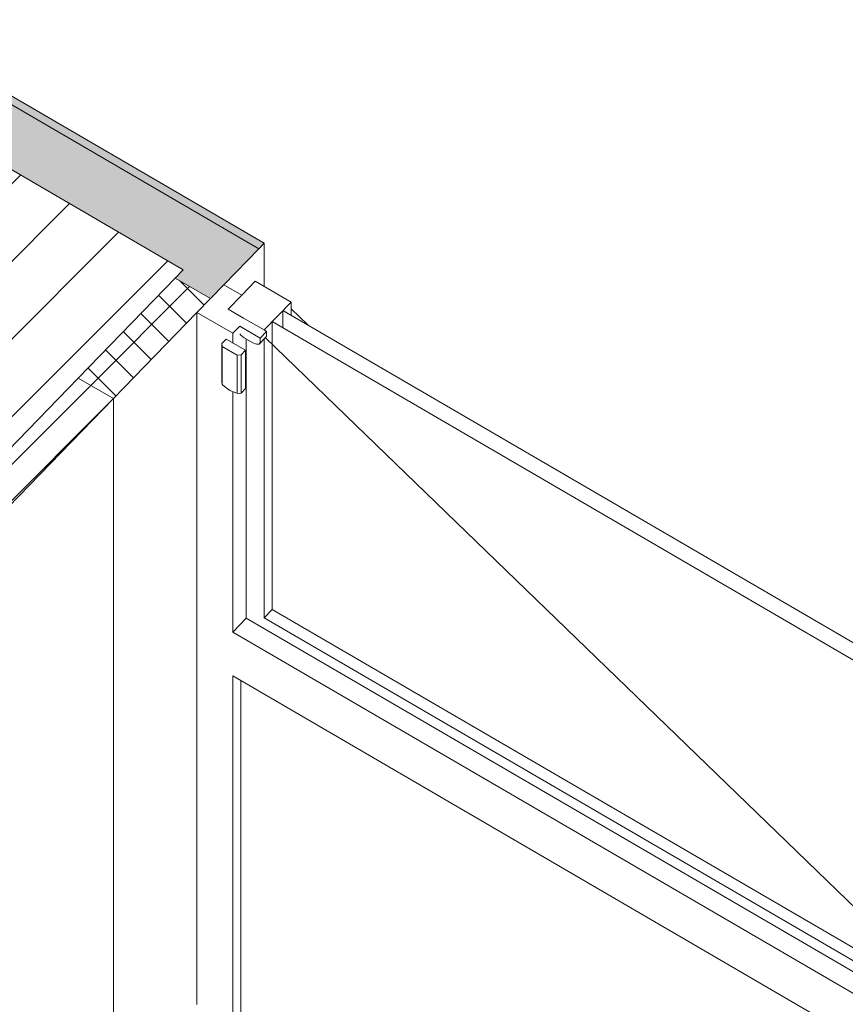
# Model space of a CAD drawing. Header units: millimetres. Extents: x -21126 to 28102, y -1237 to 9397.
# Tile 220 of 226: x 18581 to 19559, y 3601 to 4766. Entities that reach past the tile are written whole.
import ezdxf

# ---------------------------------------------------------------- set-up
doc = ezdxf.new("R2010")
doc.units = ezdxf.units.MM
doc.header["$MEASUREMENT"] = 0
doc.linetypes.add('Wipeout_Contour', pattern=[1000, 0, -1000])
for name, color, linetype in [('10_ESTR_Pilars', 7, 'Continuous'), ('12_FAÇ_Façana', 7, 'Continuous'), ('Ventanas Archicad', 7, 'Continuous')]:
    doc.layers.add(name, color=color, linetype=linetype)
for name, color, linetype, lineweight in [('10_ESTR_Pilars_Pluma_Nº__28', 7, 'Continuous', 20), ('10_ESTR_Pilars_Pluma_Nº__42', 8, 'Continuous', 25), ('12_FAÇ_Façana_Pluma_Nº__2', 8, 'Continuous', 5), ('12_FAÇ_Façana_Pluma_Nº__47', 7, 'Continuous', 20), ('12_FAÇ_Façana_Pluma_Nº__7', 7, 'Continuous', 5), ('Ventanas Archicad_Pluma_Nº__1', 7, 'Continuous', 5)]:
    doc.layers.add(name, color=color, linetype=linetype, lineweight=lineweight)
for name, color, linetype, lineweight, true_color in [('12_FAÇ_Façana_Pluma_Nº__102', 7, 'Continuous', 5, 0xcccccc), ('12_FAÇ_Façana_Pluma_Nº__174', 7, 'Continuous', 13, 0xe4ad2c), ('Ventanas Archicad_Pluma_Nº__23', 7, 'Continuous', 5, 0xa4a4a6)]:
    doc.layers.add(name, color=color, linetype=linetype, lineweight=lineweight, true_color=true_color)

# ---------------------------------------------------------------- blocks, each defined once
blk = doc.blocks.new('Elem Sección_124_2', base_point=(6815.6, 8903))
at = {"color": 254, "linetype": 'Wipeout_Contour', "lineweight": 0, "ltscale": 76014.637075}
blk.add_wipeout([(18180.3, 4405.2), (18519.5, 4207.6), (18774.7, 4470.4), (18435.4, 4667.9)], dxfattribs=at).dxf.layer = '10_ESTR_Pilars'
at = {"layer": '10_ESTR_Pilars_Pluma_Nº__42', "linetype": 'Continuous', "lineweight": 25}
h = blk.add_hatch(dxfattribs=at)
h.set_pattern_fill('00_GCT_trama_45º_e1_400__06', color=8, style=0, pattern_type=2)
h.set_pattern_definition([(45, (6815.645, 8903.01), (-45.96194, 45.96194), [])])
h.paths.add_polyline_path([(18180.3, 4405.2), (18519.5, 4207.6), (18774.7, 4470.4), (18435.4, 4667.9)])
at = {"layer": '10_ESTR_Pilars_Pluma_Nº__28', "color": 7, "linetype": 'Continuous', "lineweight": 20}
for p, q in [((18435.4, 4667.9), (18774.7, 4470.4)), ((18180.3, 4405.2), (18519.5, 4207.6))]:
    blk.add_line(p, q, dxfattribs=at)
at = {"layer": '10_ESTR_Pilars_Pluma_Nº__28', "color": 7, "linetype": 'Continuous', "lineweight": 20, "flags": 128}
for points in [[(18435.4, 4667.9), (18425.9, 4658.1), (18311, 4539.8), (18180.3, 4405.2)], [(18774.7, 4470.4), (18765.1, 4460.5), (18650.3, 4342.3), (18519.5, 4207.6)]]:
    blk.add_lwpolyline(points, dxfattribs=at)
blk = doc.blocks.new('Elem Sección_133_2', base_point=(6815.6, 8903))
at = {"layer": '12_FAÇ_Façana_Pluma_Nº__102', "linetype": 'Continuous', "lineweight": 0, "true_color": 0xe5e5e5}
for points in [[(15347.5, 6553.4), (15341.1, 6546.8), (18864.2, 4495.4), (18870.6, 4502)], [(15341.1, 6546.8), (15283.7, 6487.7), (18043.4, 4880.8), (18053, 4890.6), (18392.2, 4693.1), (18382.7, 4683.2), (18425.9, 4658.1), (18435.4, 4667.9), (18774.7, 4470.4), (18765.1, 4460.5), (18806.8, 4436.3), (18864.2, 4495.4)]]:
    blk.add_hatch(color=254, dxfattribs=at).paths.add_polyline_path(points)
at = {"layer": '12_FAÇ_Façana_Pluma_Nº__174', "linetype": 'Continuous', "lineweight": 13, "true_color": 0xe4ad2c}
h = blk.add_hatch(dxfattribs=at)
h.set_pattern_fill('SATE_Aislamiento_0002', color=42, style=0, pattern_type=2)
h.set_pattern_definition([(45, (6815.645, 8903.01), (-21.2132, 21.2132), []), (135, (6815.645, 8903.01), (21.2132, 21.2132), [])])
h.paths.add_polyline_path([(18765.1, 4460.5), (18650.3, 4342.3), (18692, 4318), (18806.8, 4436.3)])
at = {"layer": '12_FAÇ_Façana_Pluma_Nº__2', "linetype": 'Continuous', "lineweight": 5}
h = blk.add_hatch(dxfattribs=at)
h.set_pattern_fill('Ceramic_0002', color=8, style=0, pattern_type=2)
h.set_pattern_definition([(45, (6815.645, 8903.01), (-21.2132, 21.2132), [])])
h.paths.add_polyline_path([(15168.9, 6369.4), (15031.7, 6228.2), (18554.8, 4176.8), (18692, 4318), (18650.3, 4342.3), (18519.5, 4207.6), (18180.3, 4405.2), (18311, 4539.8), (18267.8, 4565), (18137.1, 4430.3), (17797.8, 4627.8), (17928.6, 4762.5)])
at = {"layer": '12_FAÇ_Façana_Pluma_Nº__47', "color": 7, "linetype": 'Continuous', "lineweight": 20}
for p, q in [((18870.6, 4450.6), (18870.6, 4502)), ((18692, 4318), (18692, 3526.4))]:
    blk.add_line(p, q, dxfattribs=at)
at = {"layer": '12_FAÇ_Façana_Pluma_Nº__7', "color": 7, "linetype": 'Continuous', "lineweight": 5}
for p, q in [((15347.5, 6553.4), (18870.6, 4502)), ((15341.1, 6546.8), (18864.2, 4495.4)), ((18765.1, 4460.5), (18806.8, 4436.3)), ((18650.3, 4342.3), (18692, 4318))]:
    blk.add_line(p, q, dxfattribs=at)
at = {"layer": '12_FAÇ_Façana_Pluma_Nº__7', "color": 7, "linetype": 'Continuous', "lineweight": 5, "flags": 128}
blk.add_lwpolyline([(18870.6, 4502), (18864.2, 4495.4), (18822.7, 4452.7), (18806.8, 4436.3), (18790.8, 4419.9), (18692, 4318), (18554.8, 4176.8), (18548.4, 4170.2)], dxfattribs=at)
blk = doc.blocks.new('Elem Sección_140_2', base_point=(6815.6, 8903))
at = {"layer": 'Ventanas Archicad', "linetype": 'Continuous', "lineweight": 0, "true_color": 0x000000}
h = blk.add_hatch(dxfattribs=at)
h.set_pattern_fill('Hormigón_en_Masa_0002', color=18, style=0, pattern_type=2)
h.set_pattern_definition([(0, (6815.65, 8903), (0, 779.423), [48.75, -401.25]), (0, (7040.65, 9292.7), (0, 779.423), [48.75, -401.25]), (60, (6815.65, 8903), (-675, 389.71), [48.75, -401.25]), (60, (7265.65, 8903), (-675, 389.71), [48.75, -401.25]), (120, (6864.4, 8903), (675, 389.71), [48.75, -401.25]), (120, (7314.4, 8903), (675, 389.71), [48.75, -401.25]), (0, (6815.65, 8978.01), (0, 150), [0, -150, 0, -225]), (45, (6890.65, 8978.01), (-106.066, 106.066), [0, -112.5, 0, -187.5])])
h.paths.add_polyline_path([(18828, 4423.9), (18870.4, 4399.2), (18902.3, 4432.1), (18859.9, 4456.8)])
at = {"layer": 'Ventanas Archicad_Pluma_Nº__1', "color": 7, "linetype": 'Continuous', "lineweight": 5}
for p, q in [((18822.7, 4452.7), (18843.9, 4440.4)), ((18859.9, 4456.8), (18902.3, 4432.1)), ((18902.3, 4416.7), (18902.3, 4432.1)), ((18790.8, 4419.9), (18790.8, 3600.5)), ((18892.7, 4422.2), (18892.7, 4401.7)), ((19783.2, 3903.7), (18892.7, 4422.2)), ((18922.1, 4405.1), (18902.3, 4424.3)), ((18879.9, 4409.1), (18879.9, 4068.4)), ((18879.9, 4409.1), (19770.5, 3890.6)), ((18861.5, 4382.2), (18864.6, 4382.2)), ((18820.9, 4334.9), (18820.3, 4337.9)), ((18821.6, 4333.8), (18820.9, 4334.9)), ((18829.8, 4327.7), (18821.6, 4333.8)), ((18838, 4324.3), (18829.8, 4327.7)), ((18833.2, 4041.5), (18833.2, 4326.3)), ((18838.7, 4324.5), (18838, 4324.3)), ((18841.5, 4324), (18838, 4324.3)), ((18843.2, 4324.5), (18841.5, 4324)), ((18848.3, 4329.8), (18843.2, 4324.5)), ((18870.4, 4058.5), (18879.9, 4068.4)), ((18879.9, 4068.4), (19622.7, 3635.9)), ((18833.2, 4041.5), (18849.2, 4057.9)), ((19605.1, 3617.7), (18849.2, 4057.9)), ((19613.2, 3626), (18870.4, 4058.5)), ((19589.2, 3601.3), (18833.2, 4041.5)), ((18833.2, 3575.8), (18833.2, 3989.7)), ((18833.2, 3989.7), (19557.1, 3568.3)), ((18842.8, 3984.2), (18842.8, 3585.7))]:
    blk.add_line(p, q, dxfattribs=at)
at = {"layer": 'Ventanas Archicad_Pluma_Nº__1', "color": 7, "linetype": 'Continuous', "lineweight": 5, "flags": 128}
blk.add_lwpolyline([(18859.9, 4456.8), (18843.9, 4440.4), (18828, 4423.9)], dxfattribs=at)
at = {"color": 254, "linetype": 'Wipeout_Contour', "lineweight": 0, "ltscale": 77451.399111}
blk.add_wipeout([(18846.2, 4413.3), (18838.6, 4405.4), (18865.7, 4389.6), (18873.3, 4397.5)], dxfattribs=at).dxf.layer = 'Ventanas Archicad'
at = {"layer": 'Ventanas Archicad_Pluma_Nº__1', "color": 7, "linetype": 'Continuous', "lineweight": 5}
for p, q in [((18902.3, 4432.1), (18870.4, 4399.2)), ((18790.8, 4419.9), (18833.2, 4395.2)), ((18828, 4423.9), (18846.2, 4413.3)), ((18841.5, 4403.7), (18833.2, 4395.2)), ((18873.3, 4392), (18873.3, 4397.5)), ((18857.2, 4383.9), (18861.5, 4382.2)), ((18872.2, 4390.1), (18864.6, 4382.2)), ((18864.6, 4382.2), (18865.7, 4384.2)), ((18865.7, 4384.2), (18865.7, 4389.6)), ((18870.4, 4058.5), (18870.4, 4388.2)), ((19636.8, 3650.4), (18872, 4389.9)), ((18872.2, 4390.1), (18873.3, 4392))]:
    blk.add_line(p, q, dxfattribs=at)
at = {"layer": 'Ventanas Archicad_Pluma_Nº__23', "color": 253, "linetype": 'Continuous', "lineweight": 5, "true_color": 0xa4a4a6}
blk.add_line((18873.3, 4397.5), (18865.7, 4389.6), dxfattribs=at)
at = {"layer": 'Ventanas Archicad_Pluma_Nº__23', "color": 253, "linetype": 'Continuous', "lineweight": 5, "true_color": 0xa4a4a6, "flags": 128}
blk.add_lwpolyline([(18846.2, 4413.3), (18870.4, 4399.2), (18873.3, 4397.5)], dxfattribs=at)
at = {"color": 254, "linetype": 'Wipeout_Contour', "lineweight": 0, "ltscale": 116009.392761}
blk.add_wipeout([(18848.3, 4375.1), (18825.4, 4388.4), (18820.3, 4383.2), (18820.9, 4379.7), (18838.7, 4369.4), (18843.2, 4369.8)], dxfattribs=at).dxf.layer = 'Ventanas Archicad'
at = {"layer": 'Ventanas Archicad_Pluma_Nº__1', "color": 7, "linetype": 'Continuous', "lineweight": 5}
for p, q in [((18833.2, 4383.9), (18833.2, 4395.2)), ((18841.5, 4394.5), (18842.8, 4393)), ((18820.3, 4337.9), (18820.3, 4383.2)), ((18842.8, 4393), (18847, 4389.9)), ((18847, 4389.9), (18857.2, 4383.9)), ((18849.2, 4388.6), (18849.2, 4057.9)), ((18820.9, 4334.9), (18820.9, 4379.7)), ((18848.3, 4329.8), (18848.3, 4375.1)), ((18838.7, 4369.4), (18838.7, 4324.5)), ((18843.2, 4369.8), (18843.2, 4324.5))]:
    blk.add_line(p, q, dxfattribs=at)
at = {"layer": 'Ventanas Archicad_Pluma_Nº__23', "color": 253, "linetype": 'Continuous', "lineweight": 5, "true_color": 0xa4a4a6}
for p, q in [((18841.5, 4403.7), (18865.7, 4389.6)), ((18825.4, 4388.4), (18820.3, 4383.2)), ((18820.3, 4383.2), (18820.9, 4379.7)), ((18825.4, 4388.4), (18848.3, 4375.1)), ((18820.9, 4379.7), (18838.7, 4369.4)), ((18848.3, 4375.1), (18843.2, 4369.8)), ((18843.2, 4369.8), (18838.7, 4369.4))]:
    blk.add_line(p, q, dxfattribs=at)

msp = doc.modelspace()

# ---------------------------------------------------------------- block references
at = {"layer": '10_ESTR_Pilars', "lineweight": 0}
msp.add_blockref('Elem Sección_124_2', (6815.6, 8903), dxfattribs=at)

# ---------------------------------------------------------------- next in the draw order: block references
at = {"layer": '12_FAÇ_Façana', "lineweight": 0}
msp.add_blockref('Elem Sección_133_2', (6815.6, 8903), dxfattribs=at)

# ---------------------------------------------------------------- next in the draw order: block references
at = {"layer": 'Ventanas Archicad', "lineweight": 0}
msp.add_blockref('Elem Sección_140_2', (6815.6, 8903), dxfattribs=at)

doc.saveas('drawing.dxf')
